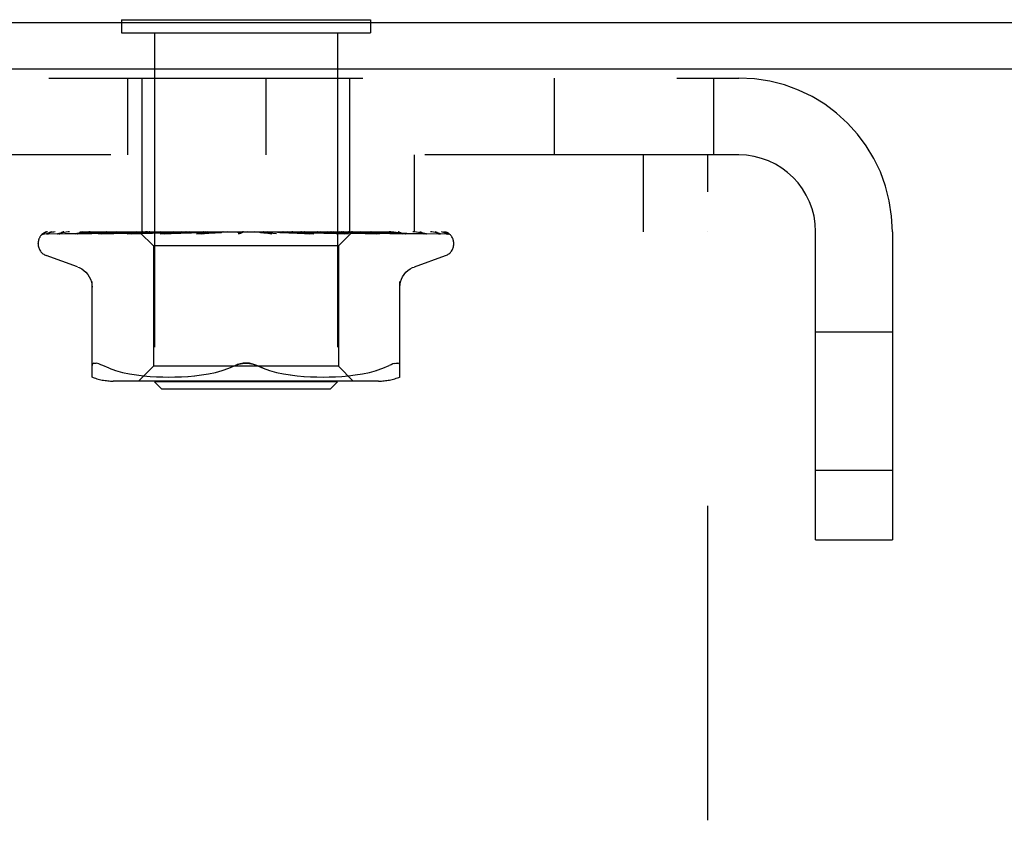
# Model space of a CAD drawing. Header units: inches. Extents: x 0 to 77.3, y 0 to 50.
# Tile 26 of 52: x 45.8 to 47.1, y 29.7 to 30.8. Entities that reach past the tile are written whole.
import ezdxf

# ---------------------------------------------------------------- set-up
doc = ezdxf.new("R2010")
doc.units = ezdxf.units.IN
doc.header["$LTSCALE"] = 4.25
doc.header["$MEASUREMENT"] = 0
doc.linetypes.add('HIDDEN', pattern=[0.2, 0.1, -0.1])
doc.layers.get('0').update_dxf_attribs({"linetype": 'CONTINUOUS'})
doc.layers.add('DEFAULT_2', color=8, linetype='HIDDEN')

msp = doc.modelspace()

# ---------------------------------------------------------------- linework, layer by layer
at = {"color": 3, "linetype": 'Continuous'}
for p, q in [((39.777926, 30.81936), (49.227926, 30.81936)), ((49.229926, 30.75636), (39.777926, 30.75636))]:
    msp.add_line(p, q, dxfattribs=at)
at = {"color": 7, "linetype": 'Continuous'}
for p, q in [((45.954426, 30.82336), (45.954426, 30.81936)), ((45.954426, 30.82336), (46.291426, 30.82336)), ((46.291426, 30.82336), (46.291426, 30.81936))]:
    msp.add_line(p, q, dxfattribs=at)
at = {"layer": 'DEFAULT_2', "color": 8, "linetype": 'HIDDEN'}
for p, q in [((45.954426, 30.81936), (45.954426, 30.80536)), ((46.291426, 30.81936), (46.291426, 30.80536)), ((45.954426, 30.80536), (46.291426, 30.80536)), ((45.998926, 30.80536), (45.998926, 30.33336)), ((46.246926, 30.80536), (46.246926, 30.33336)), ((42.455926, 30.74436), (46.789926, 30.74436)), ((45.96283, 30.64036), (45.96283, 30.74436)), ((45.982426, 30.53636), (45.982426, 30.74436)), ((46.150426, 30.64036), (46.150426, 30.74436)), ((46.263426, 30.53636), (46.263426, 30.74436)), ((46.539926, 30.74436), (46.539926, 30.64036)), ((46.755926, 30.74436), (46.755926, 30.64036)), ((46.789926, 30.64036), (42.455926, 30.64036)), ((46.350626, 30.64036), (46.350626, 30.53636)), ((46.660626, 30.64036), (46.660626, 30.53636)), ((46.747926, 28.89036), (46.747926, 30.64036)), ((42.497926, 30.53636), (46.747926, 30.53636)), ((45.850359, 30.533717), (45.919194, 30.534717)), ((45.854692, 30.533717), (45.90033, 30.534392)), ((45.855885, 30.533717), (45.923163, 30.534717)), ((45.868727, 30.533717), (45.889929, 30.534048)), ((45.871069, 30.533717), (45.913592, 30.534392)), ((45.889929, 30.534048), (45.953442, 30.535026)), ((45.891706, 30.533699), (45.891962, 30.533718)), ((45.891957, 30.533717), (45.931486, 30.534392)), ((45.895364, 30.533717), (45.933665, 30.534392)), ((45.90033, 30.534392), (45.943865, 30.535026)), ((45.913592, 30.534392), (45.973186, 30.535319)), ((45.919194, 30.534717), (45.979462, 30.535574)), ((45.923163, 30.534717), (45.982109, 30.535574)), ((45.923546, 30.533718), (45.957808, 30.534392)), ((45.923583, 30.533721), (45.923551, 30.533718)), ((45.927897, 30.533718), (45.943868, 30.534049)), ((45.933665, 30.534392), (45.970275, 30.535027)), ((45.947681, 30.53636), (45.941682, 30.535745)), ((45.943868, 30.534049), (45.976573, 30.534718)), ((45.953442, 30.535026), (45.989852, 30.535574)), ((45.962358, 30.533718), (45.975935, 30.534049)), ((45.962566, 30.533732), (45.962363, 30.533719)), ((45.970172, 30.534501), (45.962573, 30.533733)), ((45.964174, 30.535319), (45.982006, 30.535574)), ((45.967498, 30.533719), (45.993402, 30.534393)), ((45.978807, 30.535348), (45.970172, 30.534501)), ((45.970275, 30.535027), (46.002413, 30.535574)), ((45.975935, 30.534049), (46.016516, 30.535027)), ((45.978714, 30.53636), (45.979462, 30.535573)), ((45.979435, 30.5356), (45.997676, 30.517359)), ((45.979456, 30.535579), (45.979438, 30.535597)), ((45.979462, 30.535573), (45.979456, 30.535579)), ((45.982109, 30.535573), (45.981981, 30.535597)), ((45.982006, 30.535573), (45.982082, 30.535597)), ((45.989853, 30.535573), (45.989617, 30.535597)), ((45.989651, 30.535573), (45.989817, 30.535597)), ((45.993402, 30.534393), (46.018211, 30.535028)), ((45.996871, 30.53636), (45.99942, 30.535977)), ((45.99942, 30.535977), (46.002071, 30.535597)), ((46.002414, 30.535573), (46.002071, 30.535597)), ((46.00212, 30.535573), (46.002362, 30.535597)), ((46.004503, 30.535977), (46.002362, 30.535597)), ((46.006766, 30.53636), (46.004503, 30.535977)), ((46.007281, 30.533737), (46.006999, 30.53372)), ((46.007008, 30.53372), (46.063248, 30.535576)), ((46.020277, 30.534935), (46.007286, 30.533738)), ((46.012422, 30.53636), (46.018894, 30.535597)), ((46.01276, 30.533721), (46.030935, 30.534395)), ((46.016516, 30.535027), (46.039584, 30.535575)), ((46.018211, 30.535028), (46.040031, 30.535575)), ((46.019342, 30.535574), (46.018894, 30.535597)), ((46.018965, 30.535574), (46.019265, 30.535597)), ((46.025052, 30.53636), (46.019265, 30.535597)), ((46.029349, 30.535753), (46.020277, 30.534935)), ((46.036217, 30.53636), (46.029349, 30.535753)), ((46.030935, 30.534395), (46.048381, 30.53503)), ((46.031967, 30.53636), (46.039476, 30.535597)), ((46.040032, 30.535574), (46.039476, 30.535597)), ((46.039584, 30.535574), (46.039914, 30.535597)), ((46.046875, 30.53636), (46.039914, 30.535597)), ((46.048381, 30.53503), (46.063755, 30.535577)), ((46.054799, 30.53636), (46.063075, 30.535597)), ((46.056131, 30.53374), (46.055931, 30.533726)), ((46.055941, 30.533727), (46.089162, 30.535583)), ((46.05614, 30.533741), (46.086, 30.53636)), ((46.062144, 30.533732), (46.071927, 30.534406)), ((46.063756, 30.535576), (46.063075, 30.535597)), ((46.063248, 30.535576), (46.063564, 30.535597)), ((46.071447, 30.53636), (46.063564, 30.535597)), ((46.071927, 30.534406), (46.081374, 30.53504)), ((46.080093, 30.53636), (46.088836, 30.535597)), ((46.081374, 30.53504), (46.089741, 30.535586)), ((46.089162, 30.535582), (46.089359, 30.535597)), ((46.097879, 30.53636), (46.089359, 30.535597)), ((46.106936, 30.53636), (46.11583, 30.535597)), ((46.125217, 30.53636), (46.116367, 30.535597)), ((46.117233, 30.53526), (46.117146, 30.535189)), ((46.11738, 30.535384), (46.117311, 30.535325)), ((46.119398, 30.53636), (46.119022, 30.536166)), ((46.164294, 30.533741), (46.134356, 30.53636)), ((46.142396, 30.535612), (46.147138, 30.535066)), ((46.152472, 30.53636), (46.143613, 30.535597)), ((46.147138, 30.535066), (46.152425, 30.534434)), ((46.152425, 30.534434), (46.157823, 30.533766)), ((46.161363, 30.53636), (46.169602, 30.535597)), ((46.169343, 30.535579), (46.181269, 30.535033)), ((46.16988, 30.535578), (46.169602, 30.535597)), ((46.16988, 30.535578), (46.214815, 30.533722)), ((46.178659, 30.53636), (46.17011, 30.535597)), ((46.181269, 30.535033), (46.194778, 30.534398)), ((46.186362, 30.536243), (46.185014, 30.53636)), ((46.189404, 30.535978), (46.186362, 30.536243)), ((46.186982, 30.53636), (46.194437, 30.535597)), ((46.192968, 30.535665), (46.189404, 30.535978)), ((46.197142, 30.535297), (46.192968, 30.535665)), ((46.194289, 30.535576), (46.194661, 30.53558)), ((46.194289, 30.535576), (46.212971, 30.535029)), ((46.194767, 30.535575), (46.194437, 30.535597)), ((46.194661, 30.53558), (46.194903, 30.535597)), ((46.194767, 30.535575), (46.261804, 30.533719)), ((46.194778, 30.534398), (46.208823, 30.533724)), ((46.202831, 30.53636), (46.194903, 30.535597)), ((46.207781, 30.534349), (46.197142, 30.535297)), ((46.214527, 30.533741), (46.207781, 30.534349)), ((46.210285, 30.53636), (46.216687, 30.535597)), ((46.212971, 30.535029), (46.234195, 30.534394)), ((46.214819, 30.533722), (46.214555, 30.533739)), ((46.216593, 30.535574), (46.217094, 30.535597)), ((46.216593, 30.535575), (46.241353, 30.535027)), ((46.217007, 30.535575), (46.216687, 30.535597)), ((46.217006, 30.535574), (46.242924, 30.535027)), ((46.224116, 30.53636), (46.217094, 30.535597)), ((46.23043, 30.53636), (46.235549, 30.535597)), ((46.240197, 30.535752), (46.233466, 30.53636)), ((46.234195, 30.534394), (46.256335, 30.533719)), ((46.235486, 30.535574), (46.235881, 30.535597)), ((46.235486, 30.535574), (46.282099, 30.534718)), ((46.235823, 30.535574), (46.235549, 30.535597)), ((46.241743, 30.53636), (46.235881, 30.535597)), ((46.249015, 30.534934), (46.240197, 30.535752)), ((46.241353, 30.535027), (46.269523, 30.534393)), ((46.267177, 30.53636), (46.248176, 30.517359)), ((46.261543, 30.533736), (46.249015, 30.534934)), ((46.250297, 30.535573), (46.250586, 30.535597)), ((46.250297, 30.535574), (46.303302, 30.534718)), ((46.250546, 30.535573), (46.25034, 30.535597)), ((46.250546, 30.535574), (46.304677, 30.534718)), ((46.260495, 30.535573), (46.260677, 30.535597)), ((46.260496, 30.535574), (46.297408, 30.535026)), ((46.260648, 30.535573), (46.260526, 30.535597)), ((46.260649, 30.535574), (46.297992, 30.535026)), ((46.261803, 30.533719), (46.26155, 30.533735)), ((46.265714, 30.535573), (46.26579, 30.535597)), ((46.265714, 30.535574), (46.325877, 30.534717)), ((46.265765, 30.535573), (46.265738, 30.535597)), ((46.269523, 30.534393), (46.298955, 30.533718)), ((46.303578, 30.533728), (46.296427, 30.534497)), ((46.297992, 30.535026), (46.340626, 30.534392)), ((46.302018, 30.534392), (46.339081, 30.533717)), ((46.303302, 30.534718), (46.363727, 30.533717)), ((46.303716, 30.533718), (46.303586, 30.533728)), ((46.325592, 30.534717), (46.394557, 30.533717)), ((46.335187, 30.533718), (46.335242, 30.533716)), ((46.339076, 30.533718), (46.339102, 30.533717)), ((46.339102, 30.533717), (46.339171, 30.533712)), ((46.340626, 30.534392), (46.385332, 30.533717)), ((46.384483, 30.53373), (46.383278, 30.5344)), ((46.396827, 30.532931), (46.396164, 30.533417)), ((46.893926, 30.11936), (46.893926, 30.53636)), ((46.997926, 30.53636), (46.997926, 30.11936)), ((45.841676, 30.519864), (45.841676, 30.520693)), ((46.404176, 30.519864), (46.404176, 30.520693)), ((45.997676, 30.517359), (45.997676, 30.354336)), ((46.248176, 30.517359), (45.997676, 30.517359)), ((46.248176, 30.517359), (46.248176, 30.354336)), ((45.894934, 30.488809), (45.852642, 30.504202)), ((46.350918, 30.488809), (46.39321, 30.504202)), ((45.914593, 30.339852), (45.914593, 30.469074)), ((46.331259, 30.339852), (46.331259, 30.469074)), ((46.997926, 30.40061), (46.893926, 30.40061)), ((45.937638, 30.351666), (45.929176, 30.355271)), ((45.937608, 30.351675), (45.946498, 30.3486)), ((45.94645, 30.348615), (45.955856, 30.346091)), ((45.955803, 30.346104), (45.965411, 30.344089)), ((45.997676, 30.354336), (45.977676, 30.334336)), ((46.248176, 30.354336), (45.997676, 30.354336)), ((46.072168, 30.3441), (46.081669, 30.346085)), ((46.081586, 30.346066), (46.090893, 30.348561)), ((46.090845, 30.348547), (46.099762, 30.351632)), ((46.099741, 30.351624), (46.108343, 30.355271)), ((46.146111, 30.351624), (46.137509, 30.355271)), ((46.15496, 30.348561), (46.164267, 30.346066)), ((46.164183, 30.346085), (46.173684, 30.3441)), ((46.248176, 30.354336), (46.268176, 30.334336)), ((46.280441, 30.344089), (46.290049, 30.346104)), ((46.289997, 30.346091), (46.299402, 30.348615)), ((46.299354, 30.3486), (46.308244, 30.351675)), ((46.308214, 30.351666), (46.316676, 30.355271)), ((46.302519, 30.334336), (45.943334, 30.334336)), ((45.96536, 30.344098), (45.974948, 30.342577)), ((45.974898, 30.342585), (45.984317, 30.341474)), ((45.984261, 30.341479), (45.993244, 30.340709)), ((45.993162, 30.340715), (46.001894, 30.340226)), ((46.008926, 30.32336), (45.998926, 30.33336)), ((46.246926, 30.33336), (45.998926, 30.33336)), ((46.001779, 30.340231), (46.010276, 30.33994)), ((46.010131, 30.339943), (46.018587, 30.339857)), ((46.018417, 30.339857), (46.027013, 30.339937)), ((46.026824, 30.339933), (46.0356, 30.340225)), ((46.035401, 30.340216), (46.044486, 30.340728)), ((46.044291, 30.340714), (46.053584, 30.341512)), ((46.053403, 30.341494), (46.062898, 30.34262)), ((46.062744, 30.342599), (46.072289, 30.344122)), ((46.173564, 30.344122), (46.183108, 30.342599)), ((46.182955, 30.34262), (46.192449, 30.341494)), ((46.192268, 30.341512), (46.201561, 30.340714)), ((46.201366, 30.340728), (46.210451, 30.340216)), ((46.210252, 30.340225), (46.219028, 30.339933)), ((46.218839, 30.339937), (46.227436, 30.339857)), ((46.227265, 30.339857), (46.235721, 30.339943)), ((46.235576, 30.33994), (46.244073, 30.340231)), ((46.236926, 30.32336), (46.246926, 30.33336)), ((46.243958, 30.340226), (46.25269, 30.340715)), ((46.252608, 30.340709), (46.261591, 30.341479)), ((46.261535, 30.341474), (46.270954, 30.342585)), ((46.270905, 30.342577), (46.280492, 30.344098)), ((46.236926, 30.32336), (46.008926, 30.32336)), ((46.997926, 30.21311), (46.893926, 30.21311)), ((46.893926, 30.11936), (46.997926, 30.11936))]:
    msp.add_line(p, q, dxfattribs=at)
for points in [[(45.854385, 30.53636), (45.852863, 30.535904), (45.851553, 30.535433), (45.85032, 30.534907), (45.849139, 30.534311), (45.84799, 30.533607), (45.846863, 30.53274), (45.846019, 30.531915)], [(45.846467, 30.532311), (45.846201, 30.532052), (45.84619, 30.532041), (45.846211, 30.532062), (45.846275, 30.53212), (45.846398, 30.532229), (45.846561, 30.532363), (45.846752, 30.532509), (45.846966, 30.532659), (45.847195, 30.532805), (45.84744, 30.532947), (45.847701, 30.533083), (45.847976, 30.533209), (45.848266, 30.533325), (45.848568, 30.533429), (45.84888, 30.533519), (45.849201, 30.533593), (45.849531, 30.533651), (45.849867, 30.533691), (45.850207, 30.533714), (45.850363, 30.533718)], [(45.852886, 30.53636), (45.852549, 30.536235), (45.852126, 30.536067), (45.851714, 30.535889), (45.851313, 30.535704), (45.850925, 30.535513), (45.850548, 30.535316), (45.850185, 30.535115), (45.849835, 30.534911), (45.849499, 30.534705), (45.849176, 30.534497), (45.848866, 30.534289), (45.848569, 30.534081), (45.848287, 30.533874), (45.848019, 30.53367), (45.847767, 30.53347), (45.847529, 30.533275), (45.847307, 30.533086), (45.847102, 30.532905), (45.846914, 30.532735), (45.846741, 30.532575), (45.84659, 30.532431), (45.846467, 30.532311)], [(45.86468, 30.53636), (45.863031, 30.536045), (45.861079, 30.535635), (45.859211, 30.535204), (45.857423, 30.534754), (45.855713, 30.534283), (45.854087, 30.53379), (45.852982, 30.533426)], [(45.852991, 30.53343), (45.853048, 30.533449), (45.853539, 30.533583), (45.854118, 30.533681), (45.854697, 30.533718)], [(45.853852, 30.533289), (45.853822, 30.533272), (45.853817, 30.533268), (45.853937, 30.533324), (45.854179, 30.53342), (45.854537, 30.533533), (45.85499, 30.533634), (45.855511, 30.5337), (45.855886, 30.533718)], [(45.854196, 30.533499), (45.853948, 30.533347), (45.853852, 30.533289)], [(45.859825, 30.53636), (45.859169, 30.536119), (45.858453, 30.535826), (45.85777, 30.535517), (45.857125, 30.5352), (45.856517, 30.53488), (45.85595, 30.534563), (45.855428, 30.534258), (45.854953, 30.53397), (45.854196, 30.533499)], [(45.867998, 30.533643), (45.868269, 30.533687), (45.868732, 30.533718)], [(45.884123, 30.53636), (45.882293, 30.536101), (45.879675, 30.535707), (45.877101, 30.535296), (45.874576, 30.53487), (45.872101, 30.534429), (45.869681, 30.533974), (45.867999, 30.533642)], [(45.870189, 30.533603), (45.870159, 30.533592), (45.870213, 30.533608), (45.870401, 30.533652), (45.870724, 30.533699), (45.871067, 30.533718)], [(45.871223, 30.534102), (45.870807, 30.533891), (45.870471, 30.533728), (45.870246, 30.533627), (45.870189, 30.533603)], [(45.876198, 30.53636), (45.875567, 30.536133), (45.874837, 30.535844), (45.874136, 30.535542), (45.87347, 30.535234), (45.872839, 30.534927), (45.872249, 30.53463), (45.871223, 30.534102)], [(45.912115, 30.53636), (45.91006, 30.536122), (45.906831, 30.535733), (45.903601, 30.535328), (45.90038, 30.534908), (45.897167, 30.534474), (45.89397, 30.534025), (45.891715, 30.533699)], [(45.895503, 30.533815), (45.895375, 30.53377), (45.895189, 30.533713), (45.895135, 30.533701), (45.895219, 30.533711), (45.895363, 30.533718)], [(45.89725, 30.534576), (45.896657, 30.534302), (45.896126, 30.534065), (45.89569, 30.533885), (45.895503, 30.533815)], [(45.901414, 30.53636), (45.901179, 30.536277), (45.900276, 30.535933), (45.899422, 30.535575), (45.898634, 30.535222), (45.89725, 30.534576)], [(45.941682, 30.535745), (45.937899, 30.535341), (45.934082, 30.534924), (45.930232, 30.534492), (45.923592, 30.533722)], [(45.930925, 30.534809), (45.930245, 30.534506), (45.929618, 30.534241), (45.929049, 30.534022), (45.928572, 30.533863), (45.928212, 30.533768), (45.927984, 30.533727), (45.927897, 30.533719), (45.927895, 30.533718)], [(45.93456, 30.53636), (45.934029, 30.536161), (45.933196, 30.535823), (45.9324, 30.535476), (45.930925, 30.534809)], [(45.931486, 30.534392), (45.986709, 30.535319), (46.002119, 30.535574)], [(45.957808, 30.534392), (46.005628, 30.535319), (46.018965, 30.535574)], [(45.972607, 30.535575), (45.971017, 30.534839), (45.970257, 30.534505), (45.969529, 30.534214), (45.968865, 30.533985), (45.968285, 30.533829), (45.967819, 30.533746), (45.967497, 30.533719)], [(45.974428, 30.53636), (45.974274, 30.5363), (45.973428, 30.535945), (45.972607, 30.535575)], [(45.976573, 30.534718), (46.00649, 30.53532), (46.019341, 30.535574)], [(45.98955, 30.53636), (45.98713, 30.536137), (45.978807, 30.535348)], [(45.978965, 30.53636), (45.979033, 30.536168), (45.979135, 30.535977), (45.97927, 30.535786), (45.979438, 30.535597)], [(45.979835, 30.53636), (45.980323, 30.536168), (45.980844, 30.535977), (45.981396, 30.535786), (45.981981, 30.535597)], [(45.980688, 30.53636), (45.981052, 30.536087), (45.981364, 30.535871), (45.981628, 30.535711), (45.981838, 30.535612), (45.981989, 30.535574), (45.982006, 30.535573)], [(45.981951, 30.53636), (45.982101, 30.536087), (45.982193, 30.535871), (45.982227, 30.535711), (45.982202, 30.535612), (45.982109, 30.535573)], [(45.983299, 30.53636), (45.982944, 30.536168), (45.982623, 30.535977), (45.982336, 30.535786), (45.982082, 30.535597)], [(45.985877, 30.53636), (45.986767, 30.536168), (45.987688, 30.535977), (45.988638, 30.535786), (45.989617, 30.535597)], [(45.987803, 30.53636), (45.988256, 30.536087), (45.988664, 30.535871), (45.98903, 30.535711), (45.989348, 30.535612), (45.989609, 30.535574), (45.989651, 30.535573)], [(45.992679, 30.53636), (45.991914, 30.536168), (45.991182, 30.535977), (45.990483, 30.535786), (45.989817, 30.535597)], [(45.990284, 30.53636), (45.990318, 30.536087), (45.990292, 30.535871), (45.990206, 30.535711), (45.990063, 30.535612), (45.989853, 30.535573)], [(45.999802, 30.53636), (46.000327, 30.536087), (46.000816, 30.535871), (46.001272, 30.535711), (46.001686, 30.535612), (46.002048, 30.535574), (46.00212, 30.535573)], [(46.003411, 30.53636), (46.003327, 30.536087), (46.003184, 30.535871), (46.002982, 30.535711), (46.002727, 30.535612), (46.002414, 30.535573)], [(46.018243, 30.535739), (46.016892, 30.535059), (46.016194, 30.534725), (46.015477, 30.534412), (46.014761, 30.534141), (46.014056, 30.533925), (46.013409, 30.533788), (46.012857, 30.533726), (46.012748, 30.533721)], [(46.016251, 30.53636), (46.01683, 30.536087), (46.017381, 30.535871), (46.017911, 30.535711), (46.018407, 30.535612), (46.018856, 30.535574), (46.018965, 30.535574)], [(46.019555, 30.53636), (46.018912, 30.536066), (46.018243, 30.535739)], [(46.020858, 30.53636), (46.020658, 30.536087), (46.020405, 30.535871), (46.020094, 30.535711), (46.019735, 30.535612), (46.019342, 30.535574)], [(46.036556, 30.53636), (46.037167, 30.536087), (46.037761, 30.535871), (46.038345, 30.535711), (46.038904, 30.535612), (46.039426, 30.535574), (46.039584, 30.535574)], [(46.041993, 30.53636), (46.041686, 30.536087), (46.04133, 30.535871), (46.040922, 30.535711), (46.040472, 30.535612), (46.040032, 30.535574)], [(46.059982, 30.53636), (46.060603, 30.536087), (46.06122, 30.535871), (46.061836, 30.535711), (46.062439, 30.535612), (46.063013, 30.535574), (46.063248, 30.535576)], [(46.066493, 30.535344), (46.065977, 30.535046), (46.06543, 30.534752), (46.064841, 30.534467), (46.064216, 30.534209), (46.063553, 30.533988), (46.062887, 30.533829), (46.06225, 30.533741), (46.062104, 30.53373)], [(46.066054, 30.53636), (46.06565, 30.536087), (46.065205, 30.535871), (46.064714, 30.535711), (46.06419, 30.535612), (46.063756, 30.535576)], [(46.068254, 30.53636), (46.067995, 30.536221), (46.067487, 30.535933), (46.066493, 30.535344)], [(46.085683, 30.53636), (46.086293, 30.536087), (46.086908, 30.535871), (46.087536, 30.535711), (46.08816, 30.535612), (46.088765, 30.535574), (46.089162, 30.535582)], [(46.089742, 30.535585), (46.089441, 30.535574), (46.088836, 30.535597)], [(46.09217, 30.53636), (46.091684, 30.536087), (46.091166, 30.535871), (46.09061, 30.535711), (46.09003, 30.535612), (46.089742, 30.535585)], [(46.116635, 30.534813), (46.116302, 30.534604), (46.115894, 30.534382), (46.115427, 30.534172), (46.114906, 30.533988), (46.114335, 30.533842), (46.113739, 30.53375), (46.113147, 30.533717), (46.112561, 30.533741)], [(46.11273, 30.53636), (46.113306, 30.536087), (46.113898, 30.535871), (46.114514, 30.535711), (46.115137, 30.535612), (46.115753, 30.535574), (46.116367, 30.535597)], [(46.119022, 30.536166), (46.118847, 30.536087), (46.118275, 30.535871), (46.117673, 30.535711), (46.117059, 30.535612), (46.116447, 30.535574), (46.11583, 30.535597)], [(46.11705, 30.535113), (46.116944, 30.535032), (46.116826, 30.534945), (46.116694, 30.534852), (46.116635, 30.534813)], [(46.116647, 30.534821), (46.116942, 30.535015), (46.117331, 30.535258), (46.117737, 30.535497), (46.118163, 30.535733), (46.11861, 30.535965), (46.119022, 30.536166)], [(46.117625, 30.535598), (46.117588, 30.535568), (46.117504, 30.535495), (46.117371, 30.535378), (46.117187, 30.535223), (46.116948, 30.535035), (46.116647, 30.534821)], [(46.117711, 30.535681), (46.117587, 30.535568), (46.117542, 30.535527), (46.117494, 30.535484)], [(46.118586, 30.53636), (46.118338, 30.536191), (46.118137, 30.536042), (46.117972, 30.535909), (46.117853, 30.535807), (46.117767, 30.535731), (46.117711, 30.535681)], [(46.140146, 30.53636), (46.140667, 30.536087), (46.141215, 30.535871), (46.141796, 30.535711), (46.142396, 30.535612)], [(46.142396, 30.535612), (46.142999, 30.535574), (46.143613, 30.535597)], [(46.146753, 30.53636), (46.146158, 30.536087), (46.145551, 30.535871), (46.144927, 30.535711), (46.144301, 30.535612), (46.143687, 30.535574), (46.14308, 30.535597)], [(46.15791, 30.533757), (46.157484, 30.533818), (46.15682, 30.533973), (46.156181, 30.534187), (46.155602, 30.534434), (46.155078, 30.534701), (46.154612, 30.534972), (46.154191, 30.53524), (46.153798, 30.535505), (46.153423, 30.535761), (46.153055, 30.53601), (46.152669, 30.536258), (46.152499, 30.53636)], [(46.166939, 30.53636), (46.167386, 30.536087), (46.16787, 30.535871), (46.168396, 30.535711), (46.168951, 30.535612), (46.169343, 30.535579)], [(46.169343, 30.535579), (46.16952, 30.535574), (46.17011, 30.535597)], [(46.173247, 30.53636), (46.172629, 30.536087), (46.172011, 30.535871), (46.171386, 30.535711), (46.170769, 30.535612), (46.170177, 30.535574), (46.16988, 30.535578)], [(46.192142, 30.53636), (46.19247, 30.536106), (46.192837, 30.5359), (46.193246, 30.535742), (46.193689, 30.535635), (46.19416, 30.535581), (46.194289, 30.535576)], [(46.197923, 30.53636), (46.197304, 30.536087), (46.196696, 30.535871), (46.196093, 30.535711), (46.195509, 30.535612), (46.194959, 30.535574), (46.194767, 30.535575)], [(46.208841, 30.533724), (46.208241, 30.533783), (46.207568, 30.533918), (46.206865, 30.534128), (46.206176, 30.534389), (46.205506, 30.534687), (46.204867, 30.535004), (46.204254, 30.535327), (46.203657, 30.535651), (46.203063, 30.535968), (46.202458, 30.536275), (46.202281, 30.53636)], [(46.214843, 30.53636), (46.215098, 30.536087), (46.215404, 30.535871), (46.215765, 30.535711), (46.216171, 30.535612), (46.216593, 30.535574)], [(46.219888, 30.53636), (46.219286, 30.536085), (46.218711, 30.535869), (46.218158, 30.535711), (46.217634, 30.535613), (46.217145, 30.535575), (46.217007, 30.535575)], [(46.234222, 30.53636), (46.234364, 30.536087), (46.234563, 30.535871), (46.234821, 30.535711), (46.235129, 30.535612), (46.235486, 30.535574)], [(46.238348, 30.53636), (46.237794, 30.536087), (46.237272, 30.535871), (46.236776, 30.535711), (46.236319, 30.535612), (46.235911, 30.535574), (46.235823, 30.535574)], [(46.235823, 30.535574), (46.283955, 30.534718), (46.302018, 30.534392)], [(46.242924, 30.535027), (46.288486, 30.534049), (46.303721, 30.533718)], [(46.24669, 30.53636), (46.24765, 30.536168), (46.248579, 30.535977), (46.249475, 30.535786), (46.25034, 30.535597)], [(46.252457, 30.534952), (46.250977, 30.535661), (46.250227, 30.53601), (46.249418, 30.53636)], [(46.249578, 30.53636), (46.249604, 30.536087), (46.249688, 30.535871), (46.249833, 30.535711), (46.250033, 30.535612), (46.250297, 30.535573)], [(46.252637, 30.53636), (46.252146, 30.536087), (46.251696, 30.535871), (46.251282, 30.535711), (46.250914, 30.535612), (46.250601, 30.535574), (46.250546, 30.535573)], [(46.255077, 30.53636), (46.253996, 30.536168), (46.252887, 30.535977), (46.25175, 30.535786), (46.250586, 30.535597)], [(46.256344, 30.53372), (46.256217, 30.533726), (46.255768, 30.533777), (46.255218, 30.53389), (46.254588, 30.534074), (46.253906, 30.534321), (46.253188, 30.53462), (46.252457, 30.534952)], [(46.258477, 30.53636), (46.259039, 30.536168), (46.259568, 30.535977), (46.260064, 30.535786), (46.260526, 30.535597)], [(46.260357, 30.53636), (46.260265, 30.536087), (46.260231, 30.535871), (46.260258, 30.535711), (46.260342, 30.535612), (46.260495, 30.535573)], [(46.262237, 30.53636), (46.261828, 30.536087), (46.261466, 30.535871), (46.261149, 30.535711), (46.260884, 30.535612), (46.260677, 30.535574), (46.260648, 30.535573)], [(46.263633, 30.53636), (46.262941, 30.536168), (46.262217, 30.535977), (46.261463, 30.535786), (46.260677, 30.535597)], [(46.265365, 30.53636), (46.265509, 30.536168), (46.265619, 30.535977), (46.265696, 30.535786), (46.265738, 30.535597)], [(46.266168, 30.53636), (46.265962, 30.536087), (46.265812, 30.535871), (46.265719, 30.535711), (46.265684, 30.535612), (46.265708, 30.535574), (46.265714, 30.535573)], [(46.266803, 30.53636), (46.266489, 30.536087), (46.266229, 30.535871), (46.26602, 30.535711), (46.265867, 30.535612), (46.265774, 30.535574), (46.265765, 30.535573)], [(46.267105, 30.53636), (46.266825, 30.536168), (46.266513, 30.535977), (46.266168, 30.535786), (46.26579, 30.535597)], [(46.296427, 30.534497), (46.292307, 30.534928), (46.28824, 30.535345), (46.284228, 30.535748), (46.277935, 30.53636)], [(46.282099, 30.534718), (46.317763, 30.534048), (46.335184, 30.533718)], [(46.294121, 30.53552), (46.293357, 30.535858), (46.292568, 30.536185), (46.292112, 30.53636)], [(46.298957, 30.533719), (46.298766, 30.533734), (46.298451, 30.533787), (46.298022, 30.533894), (46.297499, 30.534063), (46.296901, 30.534288), (46.296256, 30.534557), (46.295571, 30.53486), (46.294121, 30.53552)], [(46.297408, 30.535026), (46.362021, 30.534048), (46.383557, 30.533717)], [(46.304677, 30.534718), (46.346257, 30.534048), (46.366615, 30.533717)], [(46.339161, 30.533713), (46.336642, 30.534038), (46.33309, 30.534485), (46.329544, 30.534917), (46.32601, 30.535336), (46.322488, 30.53574), (46.31899, 30.536128), (46.316828, 30.53636)], [(46.335242, 30.533716), (46.335236, 30.533717), (46.33511, 30.533741), (46.334832, 30.533817), (46.334417, 30.533961), (46.333891, 30.53417), (46.333292, 30.534429), (46.332629, 30.534728), (46.331918, 30.535054), (46.331156, 30.5354), (46.33033, 30.535759), (46.32945, 30.536115), (46.328787, 30.53636)], [(46.367066, 30.533678), (46.365091, 30.534006), (46.362274, 30.534457), (46.35942, 30.534893), (46.356537, 30.535315), (46.353625, 30.535723), (46.350691, 30.536114), (46.348748, 30.53636)], [(46.361558, 30.534899), (46.360876, 30.535222), (46.360149, 30.535552), (46.359383, 30.535878), (46.35858, 30.53619), (46.358102, 30.53636)], [(46.36423, 30.533666), (46.364235, 30.533665), (46.364167, 30.533687), (46.363973, 30.53376), (46.363661, 30.533893), (46.36325, 30.534081), (46.362755, 30.534318), (46.361558, 30.534899)], [(46.363729, 30.533718), (46.363981, 30.533704), (46.364178, 30.533677), (46.36423, 30.533666)], [(46.366609, 30.533718), (46.366862, 30.533705), (46.367073, 30.533678)], [(46.386449, 30.533573), (46.385063, 30.533914), (46.383047, 30.53438), (46.380958, 30.534831), (46.378803, 30.535263), (46.376581, 30.535681), (46.374294, 30.53608), (46.372567, 30.53636)], [(46.383278, 30.5344), (46.382781, 30.534669), (46.38225, 30.534948), (46.381687, 30.53523), (46.381095, 30.535512), (46.380475, 30.535787), (46.379829, 30.536052), (46.379158, 30.536302), (46.378991, 30.53636)], [(46.383556, 30.533718), (46.383999, 30.533692), (46.384446, 30.533624), (46.384761, 30.533546), (46.384883, 30.533506)], [(46.384883, 30.533506), (46.384939, 30.533486), (46.384987, 30.533467), (46.38492, 30.533499), (46.384747, 30.533588), (46.384483, 30.53373)], [(46.385327, 30.533718), (46.385763, 30.533693), (46.386245, 30.533621), (46.386453, 30.533574)], [(46.397278, 30.53303), (46.396402, 30.533474), (46.395103, 30.534053), (46.393728, 30.534585), (46.392275, 30.53508), (46.390738, 30.535544), (46.389106, 30.53598), (46.387482, 30.53636)], [(46.396164, 30.533417), (46.395818, 30.533664), (46.395422, 30.533937), (46.394986, 30.534225), (46.39451, 30.534525), (46.393997, 30.53483), (46.393449, 30.535136), (46.392867, 30.535439), (46.392253, 30.535732), (46.391607, 30.536013), (46.390932, 30.536276), (46.390699, 30.53636)], [(46.395116, 30.535525), (46.39498, 30.535594), (46.394108, 30.53599), (46.393139, 30.53636)], [(46.393956, 30.533718), (46.394386, 30.533697), (46.394982, 30.533616), (46.395532, 30.533487), (46.39601, 30.533327), (46.396394, 30.533163), (46.396673, 30.533019), (46.396831, 30.532926), (46.396863, 30.532906)], [(46.394553, 30.533718), (46.395184, 30.533677), (46.39579, 30.533575), (46.396352, 30.533422), (46.396854, 30.533233), (46.397286, 30.533025)], [(46.396863, 30.532906), (46.39688, 30.532894), (46.396827, 30.532931)], [(45.895402, 30.488639), (45.897319, 30.487862), (45.900579, 30.486152), (45.903616, 30.484031), (45.906378, 30.481518), (45.908811, 30.478661), (45.910858, 30.475507), (45.912482, 30.47212), (45.913655, 30.468566), (45.91436, 30.464902), (45.914593, 30.461231)], [(46.331259, 30.461231), (46.331493, 30.464902), (46.332197, 30.468566), (46.33337, 30.47212), (46.334994, 30.475507), (46.337041, 30.478661), (46.339474, 30.481518), (46.342237, 30.484031), (46.345273, 30.486152), (46.348533, 30.487862), (46.350451, 30.488639)], [(45.91719, 30.358578), (45.91612, 30.358182), (45.915307, 30.357506), (45.914779, 30.356534), (45.914593, 30.355271)], [(45.91719, 30.358578), (45.9185, 30.358712), (45.920054, 30.358578)], [(45.929176, 30.355271), (45.926417, 30.356534), (45.923978, 30.357506), (45.921873, 30.358182), (45.920054, 30.358578)], [(46.108343, 30.355271), (46.110718, 30.356318), (46.113153, 30.357179), (46.115629, 30.357854), (46.118106, 30.358338), (46.120542, 30.358622), (46.122926, 30.358709)], [(46.122926, 30.358709), (46.121018, 30.358651), (46.119096, 30.358475), (46.11716, 30.358176), (46.115249, 30.357767), (46.113394, 30.357252), (46.111612, 30.356654), (46.10993, 30.355996), (46.108343, 30.355271)], [(46.122926, 30.358709), (46.125313, 30.358622), (46.127751, 30.358337), (46.130228, 30.357853), (46.132703, 30.357177), (46.135137, 30.356317), (46.137509, 30.355271)], [(46.137509, 30.355271), (46.136253, 30.355851), (46.134929, 30.356393), (46.133532, 30.356904), (46.132079, 30.357368), (46.130581, 30.357771), (46.12905, 30.35811), (46.127495, 30.358374), (46.125941, 30.358564), (46.124419, 30.358675), (46.122926, 30.358709)], [(46.323979, 30.358182), (46.325798, 30.358578), (46.327352, 30.358712), (46.328662, 30.358578)], [(46.331259, 30.355271), (46.331073, 30.356534), (46.330545, 30.357506), (46.329732, 30.358182), (46.328662, 30.358578)], [(46.137509, 30.355271), (46.14609, 30.351632), (46.155008, 30.348547)], [(46.323979, 30.358182), (46.321874, 30.357506), (46.319435, 30.356534), (46.316676, 30.355271)]]:
    msp.add_lwpolyline(points, dxfattribs=at)
for centre, radius, start, end in [((46.789926, 30.53636), 0.208, 0, 90), ((46.789926, 30.53636), 0.104, 0, 90), ((45.858343, 30.520693), 0.016667, 137.764659, 180), ((46.387509, 30.520693), 0.016667, 0, 62.851231), ((45.858343, 30.519864), 0.016667, 180, 250), ((46.387509, 30.519864), 0.016667, 290, 360), ((45.943334, 30.411914), 0.077578, 247.923935, 270), ((46.302519, 30.411914), 0.077578, 270, 292.076065)]:
    msp.add_arc(centre, radius, start, end, dxfattribs=at)

doc.saveas('drawing.dxf')
